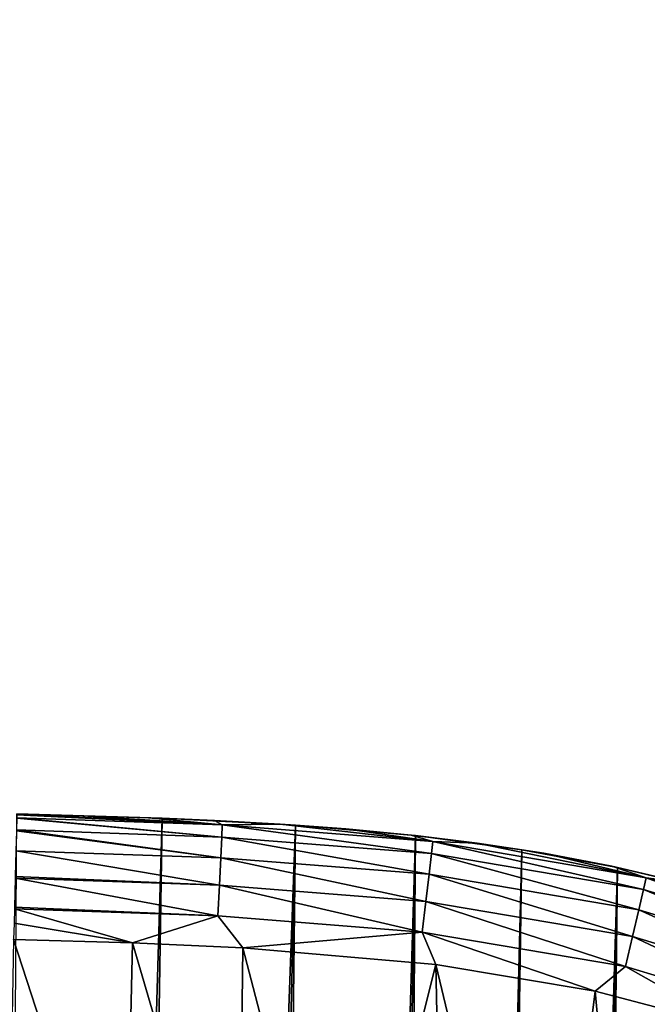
# Model space of a CAD drawing. Header units: metres. Extents: x -26 to 26, y -167 to 32.
# Tile 233 of 237: x 10 to 15, y 24 to 32. Entities that reach past the tile are written whole.
import ezdxf

# ---------------------------------------------------------------- set-up
doc = ezdxf.new("R2010")
doc.units = ezdxf.units.M
doc.layers.add('solid_12_411_043_XXX', color=7, linetype='CONTINUOUS')

msp = doc.modelspace()

# ---------------------------------------------------------------- linework, layer by layer
at = {"layer": 'solid_12_411_043_XXX'}
for points in [[(15.00808, 20.762852, 63.745308), (21.214689, 31.687489, 63.243877), (20.966303, 31.627865, 63.224644)], [(15.101868, 20.340115, 63.792358), (21.214689, 31.687489, 63.243877), (15.00808, 20.762852, 63.745308)], [(15.101868, 20.340115, 63.792358), (21.728968, 31.738966, 63.276543), (21.469934, 31.724724, 63.261593)], [(15.279972, 19.932302, 63.832066), (21.728968, 31.738966, 63.276543), (15.101868, 20.340115, 63.792358)], [(15.101868, 20.340115, 63.792358), (21.469934, 31.724724, 63.261593), (21.214689, 31.687489, 63.243877)], [(14.998348, 21.186438, 63.698879), (20.966303, 31.627865, 63.224644), (20.727709, 31.54701, 63.205189)], [(15.00808, 20.762852, 63.745308), (20.966303, 31.627865, 63.224644), (14.998348, 21.186438, 63.698879)], [(14.998348, 21.186438, 63.698879), (20.727709, 31.54701, 63.205189), (15.071357, 21.602892, 63.659233)], [(15.071357, 21.602892, 63.659233), (20.727709, 31.54701, 63.205189), (20.289911, 31.328091, 63.170502)], [(15.071357, 21.602892, 63.659233), (20.289911, 31.328091, 63.170502), (15.22536, 22.003748, 63.630863)], [(19.008581, 30.538397, 61.761551), (14.359625, 21.625624, 61.369183), (16.672066, 26.054865, 61.879112)], [(14.499783, 21.926983, 61.138554), (14.359625, 21.625624, 61.369183), (19.008581, 30.538397, 61.761551)], [(14.635497, 22.172462, 60.941147), (14.499783, 21.926983, 61.138554), (19.008581, 30.538397, 61.761551)], [(14.65976, 22.212667, 60.907879), (14.635497, 22.172462, 60.941147), (19.008581, 30.538397, 61.761551)], [(14.836965, 22.479259, 60.679688), (14.65976, 22.212667, 60.907879), (19.008581, 30.538397, 61.761551)], [(14.836965, 22.479259, 60.679688), (19.008581, 30.538397, 61.761551), (19.141453, 30.53125, 61.144554)], [(15.003333, 22.693968, 60.48494), (14.836965, 22.479259, 60.679688), (19.141453, 30.53125, 61.144554)], [(15.02831, 22.723715, 60.457085), (15.003333, 22.693968, 60.48494), (19.141453, 30.53125, 61.144554)], [(15.230268, 22.943727, 60.243221), (15.02831, 22.723715, 60.457085), (19.141453, 30.53125, 61.144554)], [(14.87882, 22.160269, 63.313427), (19.021271, 30.478966, 62.722389), (16.936312, 26.323353, 62.960316)], [(14.87882, 22.160269, 63.313427), (19.038956, 30.47522, 62.810661), (19.021271, 30.478966, 62.722389)], [(14.87882, 22.160269, 63.313427), (19.059908, 30.468189, 62.870617), (19.038956, 30.47522, 62.810661)], [(14.87882, 22.160269, 63.313427), (14.891627, 22.155638, 63.346157), (19.059908, 30.468189, 62.870617)], [(14.891627, 22.155638, 63.346157), (19.092295, 30.455721, 62.935715), (19.059908, 30.468189, 62.870617)], [(14.891627, 22.155638, 63.346157), (14.935708, 22.138021, 63.428303), (19.092295, 30.455721, 62.935715)], [(14.935708, 22.138021, 63.428303), (19.136711, 30.437168, 62.999935), (19.092295, 30.455721, 62.935715)], [(14.935708, 22.138021, 63.428303), (14.973969, 22.121618, 63.479332), (19.136711, 30.437168, 62.999935)], [(14.973969, 22.121618, 63.479332), (19.173643, 30.421005, 63.040649), (19.136711, 30.437168, 62.999935)], [(14.973969, 22.121618, 63.479332), (15.018204, 22.101912, 63.524845), (19.173643, 30.421005, 63.040649)], [(15.018204, 22.101912, 63.524845), (19.244423, 30.388834, 63.098118), (19.173643, 30.421005, 63.040649)], [(15.018204, 22.101912, 63.524845), (15.089155, 22.069191, 63.577595), (19.244423, 30.388834, 63.098118)], [(15.089155, 22.069191, 63.577595), (19.272921, 30.375547, 63.115459), (19.244423, 30.388834, 63.098118)], [(15.089155, 22.069191, 63.577595), (15.118299, 22.055447, 63.593704), (19.272921, 30.375547, 63.115459)], [(15.118299, 22.055447, 63.593704), (19.372885, 30.327751, 63.155933), (19.272921, 30.375547, 63.115459)], [(15.118299, 22.055447, 63.593704), (15.22536, 22.003748, 63.630863), (19.372885, 30.327751, 63.155933)], [(14.359625, 21.625624, 61.369183), (14.850593, 22.167755, 63.191753), (16.936312, 26.323353, 62.960316)], [(16.672066, 26.054865, 61.879112), (14.359625, 21.625624, 61.369183), (16.936312, 26.323353, 62.960316)], [(14.87882, 22.160269, 63.313427), (16.936312, 26.323353, 62.960316), (14.850593, 22.167755, 63.191753)], [(11.357336, 25.379515, 4.15028), (9.859637, -25.806721, 4.15028), (10.202114, 25.41493, 4.15028)], [(11.835717, 25.328106, 8.394503), (10.201887, 25.406591, 8.278691), (10.201289, 25.384604, 8.394655)], [(11.835717, 25.328106, 8.394503), (10.202114, 25.41493, 8.150281), (10.201887, 25.406591, 8.278691)], [(10.725572, 25.400211, 8.150281), (10.202114, 25.41493, 4.15028), (10.202114, 25.41493, 8.150281)], [(10.725572, 25.400211, 8.150281), (10.202114, 25.41493, 8.150281), (11.835717, 25.328106, 8.394503)], [(11.249166, 25.383123, 8.150281), (11.357336, 25.379515, 4.15028), (10.202114, 25.41493, 4.15028)], [(11.249166, 25.383123, 8.150281), (10.202114, 25.41493, 4.15028), (10.725572, 25.400211, 8.150281)], [(11.357336, 25.379515, 4.15028), (10.554452, -25.806458, 4.15028), (9.859637, -25.806721, 4.15028)], [(11.830956, 25.230383, 8.63951), (10.2012, 25.38133, 8.407341), (10.198626, 25.286667, 8.639806)], [(11.830956, 25.230383, 8.63951), (10.201289, 25.384604, 8.394655), (10.2012, 25.38133, 8.407341)], [(11.830956, 25.230383, 8.63951), (11.835717, 25.328106, 8.394503), (10.201289, 25.384604, 8.394655)], [(11.357336, 25.379515, 4.15028), (12.418039, 25.324886, 4.15028), (10.554452, -25.806458, 4.15028)], [(12.418039, 25.324886, 4.15028), (11.212012, -25.798557, 4.15028), (10.554452, -25.806458, 4.15028)], [(11.249166, 25.383123, 8.150281), (10.725572, 25.400211, 8.150281), (11.835717, 25.328106, 8.394503)], [(12.418039, 25.324886, 4.15028), (11.830392, -25.778551, 4.15028), (11.212012, -25.798557, 4.15028)], [(11.772757, 25.361448, 8.150281), (11.357336, 25.379515, 4.15028), (11.249166, 25.383123, 8.150281)], [(11.772757, 25.361448, 8.150281), (11.249166, 25.383123, 8.150281), (11.835717, 25.328106, 8.394503)], [(12.296041, 25.332872, 8.150281), (12.418039, 25.324886, 4.15028), (11.357336, 25.379515, 4.15028)], [(12.296041, 25.332872, 8.150281), (11.357336, 25.379515, 4.15028), (11.772757, 25.361448, 8.150281)], [(12.296041, 25.332872, 8.150281), (11.772757, 25.361448, 8.150281), (11.835717, 25.328106, 8.394503)], [(12.418039, 25.324886, 4.15028), (13.371674, 25.241926, 4.15028), (11.830392, -25.778551, 4.15028)], [(11.830956, 25.230383, 8.63951), (13.499503, 25.098774, 8.63951), (11.835717, 25.328106, 8.394503)], [(12.296041, 25.332872, 8.150281), (11.835717, 25.328106, 8.394503), (13.510859, 25.195963, 8.394503)], [(13.499503, 25.098774, 8.63951), (13.510859, 25.195963, 8.394503), (11.835717, 25.328106, 8.394503)], [(12.817828, 25.295101, 8.150281), (12.418039, 25.324886, 4.15028), (12.296041, 25.332872, 8.150281)], [(12.817828, 25.295101, 8.150281), (12.296041, 25.332872, 8.150281), (13.510859, 25.195963, 8.394503)], [(13.338843, 25.245722, 8.150281), (13.371674, 25.241926, 4.15028), (12.418039, 25.324886, 4.15028)], [(13.338843, 25.245722, 8.150281), (12.418039, 25.324886, 4.15028), (12.817828, 25.295101, 8.150281)], [(11.822918, 25.065416, 8.857807), (10.198454, 25.280363, 8.650841), (10.194139, 25.121727, 8.857806)], [(11.822918, 25.065416, 8.857807), (10.198626, 25.286667, 8.639806), (10.198454, 25.280363, 8.650841)], [(11.822918, 25.065416, 8.857807), (11.830956, 25.230383, 8.63951), (10.198626, 25.286667, 8.639806)], [(13.338843, 25.245722, 8.150281), (12.817828, 25.295101, 8.150281), (13.510859, 25.195963, 8.394503)], [(11.822918, 25.065416, 8.857807), (13.480334, 24.93471, 8.857807), (11.830956, 25.230383, 8.63951)], [(13.371674, 25.241926, 4.15028), (12.408592, -25.746403, 4.15028), (11.830392, -25.778551, 4.15028)], [(13.480334, 24.93471, 8.857807), (13.499503, 25.098774, 8.63951), (11.830956, 25.230383, 8.63951)], [(13.371674, 25.241926, 4.15028), (12.943827, -25.701077, 4.15028), (12.408592, -25.746403, 4.15028)], [(13.371674, 25.241926, 4.15028), (14.21946, 25.129335, 4.15028), (12.943827, -25.701077, 4.15028)], [(13.862485, 25.182032, 8.150281), (13.371674, 25.241926, 4.15028), (13.338843, 25.245722, 8.150281)], [(13.862485, 25.182032, 8.150281), (13.338843, 25.245722, 8.150281), (13.510859, 25.195963, 8.394503)], [(13.862485, 25.182032, 8.150281), (14.21946, 25.129335, 4.15028), (13.371674, 25.241926, 4.15028)], [(13.499503, 25.098774, 8.63951), (15.18554, 24.811455, 8.63951), (13.510859, 25.195963, 8.394503)], [(13.862485, 25.182032, 8.150281), (13.510859, 25.195963, 8.394503), (15.207578, 24.906778, 8.394503)], [(15.18554, 24.811455, 8.63951), (15.207578, 24.906778, 8.394503), (13.510859, 25.195963, 8.394503)], [(14.392667, 25.100832, 8.150281), (14.21946, 25.129335, 4.15028), (13.862485, 25.182032, 8.150281)], [(14.392667, 25.100832, 8.150281), (13.862485, 25.182032, 8.150281), (15.207578, 24.906778, 8.394503)], [(11.812287, 24.847212, 9.02271), (10.194139, 25.121727, 8.857806), (10.188537, 24.915722, 9.015635)], [(11.812287, 24.847212, 9.02271), (11.822918, 25.065416, 8.857807), (10.194139, 25.121727, 8.857806)], [(14.21946, 25.129335, 4.15028), (13.445375, -25.643782, 4.15028), (12.943827, -25.701077, 4.15028)], [(14.21946, 25.129335, 4.15028), (14.980151, 24.988537, 4.15028), (13.445375, -25.643782, 4.15028)], [(13.480334, 24.93471, 8.857807), (15.148339, 24.650539, 8.857807), (13.499503, 25.098774, 8.63951)], [(15.148339, 24.650539, 8.857807), (15.18554, 24.811455, 8.63951), (13.499503, 25.098774, 8.63951)], [(14.93397, 24.998108, 8.150281), (14.980151, 24.988537, 4.15028), (14.21946, 25.129335, 4.15028)], [(14.93397, 24.998108, 8.150281), (14.21946, 25.129335, 4.15028), (14.392667, 25.100832, 8.150281)], [(14.93397, 24.998108, 8.150281), (14.392667, 25.100832, 8.150281), (15.207578, 24.906778, 8.394503)], [(11.812287, 24.847212, 9.02271), (13.454979, 24.717699, 9.02271), (11.822918, 25.065416, 8.857807)], [(13.454979, 24.717699, 9.02271), (13.480334, 24.93471, 8.857807), (11.822918, 25.065416, 8.857807)], [(14.980151, 24.988537, 4.15028), (13.914651, -25.574715, 4.15028), (13.445375, -25.643782, 4.15028)], [(13.454979, 24.717699, 9.02271), (15.099132, 24.437693, 9.02271), (13.480334, 24.93471, 8.857807)], [(15.099132, 24.437693, 9.02271), (15.148339, 24.650539, 8.857807), (13.480334, 24.93471, 8.857807)], [(14.980151, 24.988537, 4.15028), (14.361689, -25.49452, 4.15028), (13.914651, -25.574715, 4.15028)], [(14.980151, 24.988537, 4.15028), (15.679214, 24.820223, 4.15028), (14.361689, -25.49452, 4.15028)], [(15.489785, 24.869629, 8.150281), (14.980151, 24.988537, 4.15028), (14.93397, 24.998108, 8.150281)], [(15.489785, 24.869629, 8.150281), (14.93397, 24.998108, 8.150281), (15.207578, 24.906778, 8.394503)], [(15.489785, 24.869629, 8.150281), (15.679214, 24.820223, 4.15028), (14.980151, 24.988537, 4.15028)], [(11.800362, 24.602457, 9.120251), (10.188209, 24.903679, 9.022513), (10.181922, 24.672533, 9.116597)], [(11.812287, 24.847212, 9.02271), (10.188537, 24.915722, 9.015635), (10.188209, 24.903679, 9.022513)], [(11.800362, 24.602457, 9.120251), (11.812287, 24.847212, 9.02271), (10.188209, 24.903679, 9.022513)], [(15.18554, 24.811455, 8.63951), (16.843679, 24.308376, 8.63951), (15.207578, 24.906778, 8.394503)], [(15.489785, 24.869629, 8.150281), (15.207578, 24.906778, 8.394503), (16.878521, 24.399813, 8.394503)], [(16.843679, 24.308376, 8.63951), (16.878521, 24.399813, 8.394503), (15.207578, 24.906778, 8.394503)], [(11.800362, 24.602457, 9.120251), (13.426538, 24.474281, 9.120251), (11.812287, 24.847212, 9.02271)], [(13.426538, 24.474281, 9.120251), (13.454979, 24.717699, 9.02271), (11.812287, 24.847212, 9.02271)], [(15.679214, 24.820223, 4.15028), (14.787709, -25.40325, 4.15028), (14.361689, -25.49452, 4.15028)], [(15.679214, 24.820223, 4.15028), (15.201792, -25.300383, 4.15028), (14.787709, -25.40325, 4.15028)], [(15.148339, 24.650539, 8.857807), (16.784868, 24.154024, 8.857807), (15.18554, 24.811455, 8.63951)], [(16.784868, 24.154024, 8.857807), (16.843679, 24.308376, 8.63951), (15.18554, 24.811455, 8.63951)], [(15.679214, 24.820223, 4.15028), (16.338627, 24.623297, 4.15028), (15.201792, -25.300383, 4.15028)], [(13.426538, 24.474281, 9.120251), (15.043937, 24.198946, 9.120251), (13.454979, 24.717699, 9.02271)], [(15.043937, 24.198946, 9.120251), (15.099132, 24.437693, 9.02271), (13.454979, 24.717699, 9.02271)], [(10.178419, 24.543768, 9.141925), (11.120354, 24.387774, 9.150281), (10.18154, 24.658529, 9.120208)], [(11.800362, 24.602457, 9.120251), (10.181922, 24.672533, 9.116597), (10.18154, 24.658529, 9.120208)], [(11.800362, 24.602457, 9.120251), (10.18154, 24.658529, 9.120208), (11.120354, 24.387774, 9.150281)], [(15.099132, 24.437693, 9.02271), (16.707073, 23.949858, 9.02271), (15.148339, 24.650539, 8.857807)], [(16.707073, 23.949858, 9.02271), (16.784868, 24.154024, 8.857807), (15.148339, 24.650539, 8.857807)], [(16.338627, 24.623297, 4.15028), (15.604504, -25.185774, 4.15028), (15.201792, -25.300383, 4.15028)], [(10.178419, 24.543768, 9.141925), (10.174925, 24.415274, 9.150281), (11.120354, 24.387774, 9.150281)], [(11.800362, 24.602457, 9.120251), (11.120354, 24.387774, 9.150281), (11.997537, 24.348324, 9.150281)], [(11.800362, 24.602457, 9.120251), (11.997537, 24.348324, 9.150281), (13.426538, 24.474281, 9.120251)], [(13.426538, 24.474281, 9.120251), (11.997537, 24.348324, 9.150281), (13.534122, 24.216343, 9.150281)], [(13.426538, 24.474281, 9.120251), (13.534122, 24.216343, 9.150281), (14.801871, 24.003891, 9.150281)], [(13.426538, 24.474281, 9.120251), (14.801871, 24.003891, 9.150281), (15.043937, 24.198946, 9.120251)], [(10.129507, 21.814684, 9.150281), (11.059654, 21.68852, 9.150281), (10.174925, 24.415274, 9.150281)], [(11.059654, 21.68852, 9.150281), (11.120354, 24.387774, 9.150281), (10.174925, 24.415274, 9.150281)], [(11.059654, 21.68852, 9.150281), (11.965338, 21.505903, 9.150281), (11.120354, 24.387774, 9.150281)], [(11.965338, 21.505903, 9.150281), (11.997537, 24.348324, 9.150281), (11.120354, 24.387774, 9.150281)], [(15.043937, 24.198946, 9.120251), (16.619814, 23.720848, 9.120251), (15.099132, 24.437693, 9.02271)], [(16.619814, 23.720848, 9.120251), (16.707073, 23.949858, 9.02271), (15.099132, 24.437693, 9.02271)], [(11.965338, 21.505903, 9.150281), (12.796187, 21.279102, 9.150281), (11.997537, 24.348324, 9.150281)], [(12.796187, 21.279102, 9.150281), (13.534122, 24.216343, 9.150281), (11.997537, 24.348324, 9.150281)], [(12.796187, 21.279102, 9.150281), (13.601014, 20.998205, 9.150281), (13.534122, 24.216343, 9.150281)], [(14.386075, 20.661133, 9.150281), (14.801871, 24.003891, 9.150281), (13.534122, 24.216343, 9.150281)], [(13.601014, 20.998205, 9.150281), (14.386075, 20.661133, 9.150281), (13.534122, 24.216343, 9.150281)], [(15.043937, 24.198946, 9.120251), (14.801871, 24.003891, 9.150281), (15.902079, 23.713228, 9.150281)], [(15.043937, 24.198946, 9.120251), (15.902079, 23.713228, 9.150281), (16.619814, 23.720848, 9.120251)], [(14.386075, 20.661133, 9.150281), (15.14303, 20.271408, 9.150281), (14.801871, 24.003891, 9.150281)], [(15.14303, 20.271408, 9.150281), (15.902079, 23.713228, 9.150281), (14.801871, 24.003891, 9.150281)]]:
    msp.add_3dface(points, dxfattribs=at)

doc.saveas('drawing.dxf')
